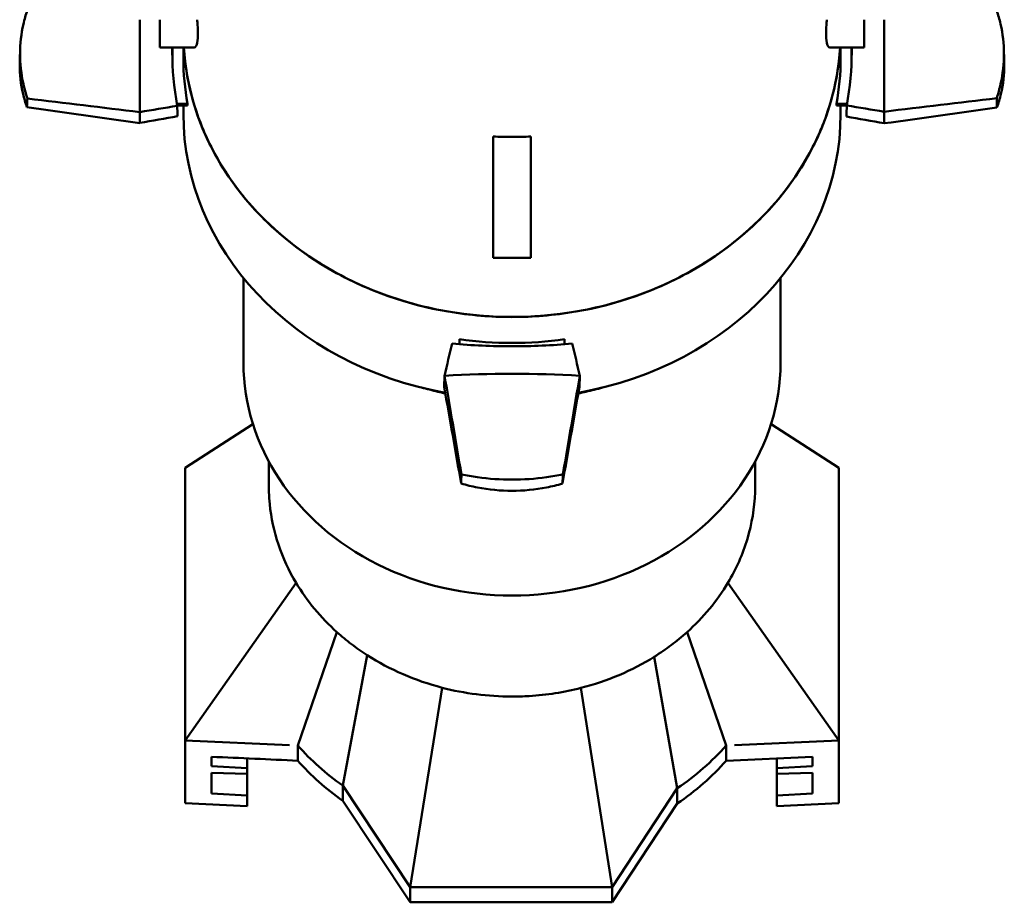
# Model space of a CAD drawing. Header units: millimetres. Extents: x 20 to 2980, y 20 to 2980.
# Tile 2 of 12: x 1338 to 1600, y 309 to 544. Entities that reach past the tile are written whole.
import ezdxf

# ---------------------------------------------------------------- set-up
doc = ezdxf.new("R2010")
doc.units = ezdxf.units.MM
doc.layers.add('Visible (ISO)', color=7, linetype='Continuous', lineweight=50)

msp = doc.modelspace()

# ---------------------------------------------------------------- linework, layer by layer
at = {"layer": 'Visible (ISO)'}
for p, q in [((1370.24, 519.67), (1370.24, 544.26)), ((1375.59, 544.26), (1375.59, 536.88)), ((1563.09, 536.88), (1563.09, 544.26)), ((1568.44, 544.26), (1568.44, 519.76)), ((1338.38, 536.5), (1338.28, 533.62)), ((1384.72, 536.88), (1375.59, 536.88)), ((1381.84, 536.88), (1381.84, 533.98)), ((1563.09, 536.88), (1553.96, 536.88)), ((1556.84, 536.88), (1556.84, 533.98)), ((1600.31, 536.5), (1600.41, 533.62)), ((1380.11, 521.85), (1382.97, 521.85)), ((1382.97, 521.85), (1382.97, 521.45)), ((1555.71, 521.45), (1555.71, 521.85)), ((1555.71, 521.85), (1558.58, 521.85)), ((1370.24, 519.67), (1370.24, 516.76)), ((1380.18, 521.45), (1382.97, 521.45)), ((1381.84, 521.45), (1381.84, 519.15)), ((1555.71, 521.45), (1558.51, 521.45)), ((1556.84, 521.45), (1556.84, 519.15)), ((1568.44, 516.67), (1568.44, 519.76)), ((1464.34, 500.05), (1464.34, 513.16)), ((1474.34, 513.16), (1474.34, 500.05)), ((1464.34, 500.05), (1464.34, 486.39)), ((1474.34, 486.39), (1474.34, 500.05)), ((1464.34, 486.39), (1464.34, 482.22)), ((1474.34, 486.39), (1474.34, 482.22)), ((1464.34, 482.22), (1464.34, 480.88)), ((1464.34, 480.88), (1474.34, 480.88)), ((1474.34, 480.88), (1474.34, 482.22)), ((1397.84, 475.47), (1397.84, 452.88)), ((1540.84, 475.47), (1540.84, 452.88)), ((1455.34, 459.18), (1455.34, 457.86)), ((1483.34, 457.86), (1483.34, 459.18)), ((1451.29, 446.48), (1451.39, 449.48)), ((1487.39, 449.48), (1487.29, 446.48)), ((1382.34, 424.97), (1400.36, 436.59)), ((1556.34, 424.97), (1538.32, 436.58)), ((1382.34, 424.97), (1382.34, 352.41)), ((1404.59, 420.13), (1404.59, 426.62)), ((1534.09, 420.13), (1534.09, 426.62)), ((1556.34, 352.41), (1556.34, 424.97)), ((1382.34, 352.41), (1411.87, 394.3)), ((1556.34, 352.41), (1526.82, 394.32)), ((1412.31, 351.05), (1422.74, 381.21)), ((1526.37, 351.05), (1515.94, 381.21)), ((1424.28, 340.38), (1430.79, 375.09)), ((1513.35, 339.66), (1507.21, 374.65)), ((1442.22, 313.35), (1450.73, 366.43)), ((1496, 313.35), (1487.71, 366.37)), ((1382.34, 352.41), (1410.13, 351.15)), ((1382.34, 335.65), (1382.34, 352.41)), ((1528.56, 351.15), (1556.34, 352.41)), ((1556.34, 335.65), (1556.34, 352.41)), ((1412.31, 346.99), (1412.31, 351.05)), ((1526.37, 346.99), (1526.37, 351.05)), ((1389.34, 345.53), (1389.34, 348.04)), ((1398.84, 344.98), (1398.84, 347.61)), ((1526.37, 346.99), (1549.34, 348.04)), ((1539.84, 347.61), (1539.84, 344.98)), ((1549.34, 348.04), (1549.34, 345.54)), ((1398.84, 344.98), (1389.34, 345.53)), ((1389.34, 343.79), (1398.84, 343.48)), ((1389.34, 338.29), (1389.34, 343.79)), ((1398.84, 343.48), (1398.84, 344.98)), ((1398.84, 343.48), (1398.84, 337.73)), ((1549.34, 345.54), (1539.84, 344.98)), ((1539.84, 344.98), (1539.84, 343.48)), ((1539.84, 343.48), (1549.34, 343.79)), ((1539.84, 337.72), (1539.84, 343.48)), ((1549.34, 343.79), (1549.34, 338.27)), ((1398.84, 337.73), (1389.34, 338.29)), ((1424.28, 340.38), (1442.22, 313.35)), ((1424.28, 336.33), (1424.28, 340.38)), ((1496, 313.35), (1513.35, 339.66)), ((1513.35, 335.61), (1513.35, 339.66)), ((1549.34, 338.27), (1539.84, 337.72)), ((1382.34, 335.65), (1398.84, 334.9)), ((1398.84, 334.9), (1398.84, 337.73)), ((1424.28, 336.33), (1442.22, 309.29)), ((1496, 309.29), (1513.35, 335.61)), ((1539.84, 337.72), (1539.84, 334.9)), ((1556.34, 335.65), (1539.84, 334.9)), ((1442.22, 313.35), (1496, 313.35)), ((1442.22, 309.29), (1442.22, 313.35)), ((1496, 309.29), (1496, 313.35)), ((1442.22, 309.29), (1496, 309.29))]:
    msp.add_line(p, q, dxfattribs=at)
for centre, major_axis, ratio, start_param, end_param in [((1478.95, 533.98), (-100.01, 0), 0.866025, 6.249637, 6.303913), ((1469.34, 540.88), (-87.5, 0), 0.866025, 0.052811, 3.088782), ((1459.73, 533.98), (100.01, 0), 0.866025, 6.262458, 6.316734), ((1469.34, 533.98), (-87.5, 0), 0.866025, 6.283185, 6.443876), ((1469.34, 533.98), (87.5, 0), 0.866025, 6.122495, 6.283185), ((1529.83, 420.32), (1120.61, -147.74), 0.069485, 1.722846, 1.749895), ((1448.29, 421.29), (-1111.43, -143.66), 0.073917, 4.567362, 4.594525), ((1490.39, 579.1), (1111.43, -146.52), 0.069485, 4.585994, 4.613239), ((1302.15, 429.37), (-824.41, -145.5), 0.09254, 4.601251, 4.613376), ((996.34, 490.31), (1170.51, -154.31), 0.069485, 1.254835, 1.254836), ((1469.34, 519.15), (-87.5, 0), 0.866025, 6.283185, 7.649293), ((1469.34, 519.15), (87.5, 0), 0.866025, 4.915828, 6.283185), ((1607.43, 430.03), (819.32, -141.83), 0.098544, 1.635455, 1.647607), ((1408.85, 579.51), (-1120.61, -144.85), 0.073917, 1.704132, 1.731263), ((1314.68, 480.2), (856.82, -148.32), 0.098544, 1.287225, 1.287227), ((1331.25, 588.02), (-819.33, -144.6), 0.09254, 1.602068, 1.614339), ((1624, 639.23), (-856.83, -151.22), 0.09254, 1.253838, 1.25384), ((1636.54, 588.38), (824.4, -142.7), 0.098544, 4.634519, 4.646763), ((1942.35, 648.09), (-1170.51, -151.3), 0.073917, 1.23612, 1.236121), ((1469.34, 533.98), (87.5, 0), 0.866025, 4.551698, 4.87308), ((1440.73, 335.22), (-163.18, -712.77), 0.020913, 4.544018, 4.556169), ((1498.13, 309.5), (163.61, -720.1), 0.028327, 1.759987, 1.772112), ((1469.34, 452.88), (-71.5, 0), 0.866025, 0, 3.141593), ((1469.34, 368.73), (162.5, 0), 0.5, 1.459472, 1.681462), ((1499.26, 588.22), (-170.65, -745.39), 0.020913, 4.904398, 4.904399), ((1430.53, 473.12), (-165.89, 967.44), 0.016883, 4.657892, 4.685055), ((1508.47, 506.59), (167.72, 972.47), 0.01123, 1.631497, 1.658546), ((1428.47, 45.28), (175.18, 1015.78), 0.01123, 1.163485, 1.163487), ((1469.34, 504.74), (-71.5, 0), 0.866025, 1.260576, 1.260906), ((1510.21, 203.06), (-174.71, 1018.86), 0.016883, 1.32665, 1.326651), ((1430.21, 665.78), (-167.26, 975.43), 0.016883, 1.794662, 1.821793), ((1508.15, 630.94), (166.34, 964.51), 0.01123, 4.494645, 4.52189), ((1469.34, 504.74), (-71.5, 0), 0.866025, 1.880235, 1.881018), ((1469.34, 504.74), (-71.5, 0), 0.866025, 1.291399, 1.319926), ((1469.34, 504.74), (-71.5, 0), 0.866025, 1.820112, 1.84968), ((1469.34, 388.69), (71.71, 0), 0.866025, 3.792802, 4.03291), ((1469.34, 388.69), (71.71, 0), 0.866025, 5.3731, 5.631976), ((1469.34, 384.64), (71.71, 0), 0.866025, 3.792802, 4.03291), ((1469.34, 384.64), (71.71, 0), 0.866025, 5.3731, 5.631976)]:
    msp.add_ellipse(centre, major_axis=major_axis, ratio=ratio, start_param=start_param, end_param=end_param, dxfattribs=at)
for points, knots in [([(1340.27, 546.66), (1339.86, 545.49), (1339.52, 544.3), (1338.64, 540.51), (1338.35, 537.85), (1338.35, 532.64), (1338.64, 529.91), (1339.53, 525.86), (1339.88, 524.56), (1340.3, 523.26)], [-8.533009, -8.533009, -8.533009, -8.533009, -8.116203, -8.116203, -7.213423, -7.213423, -6.310643, -6.310643, -5.885131, -5.885131, -5.885131, -5.885131]), ([(1598.41, 523.34), (1598.82, 524.61), (1599.16, 525.89), (1600.04, 529.91), (1600.33, 532.64), (1600.33, 537.85), (1600.04, 540.51), (1599.16, 544.33), (1598.8, 545.54), (1598.38, 546.73)], [-8.533009, -8.533009, -8.533009, -8.533009, -8.116203, -8.116203, -7.213423, -7.213423, -6.310643, -6.310643, -5.885131, -5.885131, -5.885131, -5.885131]), ([(1385.72, 540.23), (1385.73, 541), (1385.69, 541.89), (1385.58, 543.33), (1385.54, 543.78), (1385.5, 544.26)], [7.9185864, 7.9185864, 7.9185864, 7.9185864, 8.3809474, 8.3809474, 8.5823637, 8.5823637, 8.5823637, 8.5823637]), ([(1553.18, 544.26), (1553.14, 543.78), (1553.1, 543.33), (1552.99, 541.89), (1552.96, 541), (1552.97, 540.23)], [7.2555849, 7.2555849, 7.2555849, 7.2555849, 7.4570345, 7.4570345, 7.9193618, 7.9193618, 7.9193618, 7.9193618]), ([(1384.72, 536.88), (1384.92, 536.88), (1385.1, 537.02), (1385.47, 537.69), (1385.63, 538.39), (1385.7, 539.64), (1385.71, 539.93), (1385.72, 540.23)], [22.440278, 22.440278, 22.440278, 22.440278, 22.892752, 22.892752, 23.572362, 23.572362, 23.75656, 23.75656, 23.75656, 23.75656]), ([(1552.97, 540.23), (1552.97, 539.93), (1552.98, 539.64), (1553.06, 538.39), (1553.21, 537.69), (1553.58, 537.02), (1553.76, 536.88), (1553.96, 536.88)], [-7.918605, -7.918605, -7.918605, -7.918605, -7.734375, -7.734375, -7.05476, -7.05476, -6.602324, -6.602324, -6.602324, -6.602324]), ([(1378.9, 536.88), (1378.89, 536.47), (1378.89, 536.06), (1378.89, 531.06), (1379.32, 526.24), (1380.2, 521.32)], [-8.255629, -8.255629, -8.255629, -8.255629, -8.11331, -8.11331, -6.521557, -6.521557, -6.521557, -6.521557]), ([(1469.34, 465.11), (1468.78, 465.11), (1467.1, 465.12), (1459.6, 465.37), (1448.82, 466.86), (1435.69, 470.68), (1425.31, 475.15), (1418.13, 479.35), (1410.55, 484.55), (1405.07, 489.21), (1400.25, 494.35), (1398.45, 496.45), (1395.52, 500.07), (1393.2, 503.41), (1390.25, 508.39), (1388.35, 512.04), (1385.26, 519.33), (1382.98, 527.37), (1382.14, 534.07), (1381.97, 536.85), (1381.97, 536.88)], [19.766945, 19.766945, 19.766945, 19.766945, 19.943573, 20.290072, 22.103532, 23.324317, 24.615763, 25.700752, 26.022434, 27.634721, 28.090053, 28.399719, 28.576252, 29.681579, 29.801897, 30.597832, 31.12216, 32.596292, 33.555126, 33.567236, 33.567236, 33.567236, 33.567236]), ([(1469.34, 465.11), (1469.91, 465.11), (1471.58, 465.12), (1479.08, 465.37), (1489.86, 466.86), (1502.99, 470.68), (1513.37, 475.15), (1520.56, 479.35), (1528.13, 484.55), (1533.61, 489.21), (1538.43, 494.35), (1540.23, 496.45), (1543.16, 500.07), (1545.48, 503.41), (1548.44, 508.39), (1550.33, 512.04), (1553.43, 519.33), (1555.7, 527.37), (1556.54, 534.07), (1556.71, 536.85), (1556.72, 536.88)], [19.766945, 19.766945, 19.766945, 19.766945, 19.943573, 20.290072, 22.103532, 23.324317, 24.615763, 25.700753, 26.022434, 27.634722, 28.090053, 28.399719, 28.576252, 29.681579, 29.801897, 30.597832, 31.12216, 32.596292, 33.555126, 33.567235, 33.567235, 33.567235, 33.567235]), ([(1558.5, 521.41), (1559.37, 526.3), (1559.79, 531.09), (1559.79, 536.06), (1559.79, 536.47), (1559.78, 536.88)], [-9.695297, -9.695297, -9.695297, -9.695297, -8.11331, -8.11331, -7.970991, -7.970991, -7.970991, -7.970991]), ([(1340.18, 520.96), (1339.77, 522.12), (1339.43, 523.31), (1338.54, 527.1), (1338.25, 529.75), (1338.25, 532.78), (1338.26, 533.2), (1338.28, 533.62)], [5.899158, 5.899158, 5.899158, 5.899158, 6.314405, 6.314405, 7.218001, 7.218001, 7.362562, 7.362562, 7.362562, 7.362562]), ([(1600.41, 533.62), (1600.42, 533.2), (1600.43, 532.78), (1600.43, 529.75), (1600.14, 527.1), (1599.25, 523.28), (1598.89, 522.07), (1598.47, 520.89)], [7.073439, 7.073439, 7.073439, 7.073439, 7.218001, 7.218001, 8.121597, 8.121597, 8.545551, 8.545551, 8.545551, 8.545551]), ([(1464.34, 513.16), (1465.17, 513.12), (1466.01, 513.09), (1467.67, 513.04), (1468.51, 513.03), (1469.34, 513.03)], [-0.5003376, -0.5003376, -0.5003376, -0.5003376, -0.2501154, -0.2501154, -0.000001, -0.000001, -0.000001, -0.000001]), ([(1469.34, 513.03), (1470.17, 513.03), (1471.01, 513.04), (1472.68, 513.09), (1473.51, 513.12), (1474.34, 513.16)], [0.000001, 0.000001, 0.000001, 0.000001, 0.2501154, 0.2501154, 0.5003379, 0.5003379, 0.5003379, 0.5003379]), ([(1453.38, 458.02), (1458.7, 457.55), (1464.07, 457.32), (1474.65, 457.32), (1480.04, 457.55), (1485.4, 458.03)], [-9.695297, -9.695297, -9.695297, -9.695297, -8.11331, -8.11331, -6.521557, -6.521557, -6.521557, -6.521557]), ([(1455.88, 423.22), (1457.29, 422.92), (1458.71, 422.67), (1463.22, 422.02), (1466.33, 421.81), (1472.35, 421.81), (1475.46, 422.02), (1480, 422.67), (1481.46, 422.93), (1482.89, 423.24)], [-8.533009, -8.533009, -8.533009, -8.533009, -8.116203, -8.116203, -7.213423, -7.213423, -6.310643, -6.310643, -5.885131, -5.885131, -5.885131, -5.885131]), ([(1411.87, 394.3), (1407.96, 400.84), (1405.56, 407.97), (1404.73, 416.35), (1404.66, 417.4), (1404.6, 419.01), (1404.59, 419.57), (1404.59, 420.13)], [0, 0, 0, 0, 2.549741, 2.549741, 2.91285, 2.91285, 3.107943, 3.107943, 3.107943, 3.107943]), ([(1482.79, 420.75), (1481.39, 420.35), (1479.97, 420), (1475.46, 419.12), (1472.35, 418.84), (1466.33, 418.84), (1463.22, 419.12), (1458.68, 420.01), (1457.23, 420.36), (1455.8, 420.78)], [5.899158, 5.899158, 5.899158, 5.899158, 6.314405, 6.314405, 7.218001, 7.218001, 8.121597, 8.121597, 8.545551, 8.545551, 8.545551, 8.545551]), ([(1534.09, 420.13), (1534.09, 419.57), (1534.08, 419), (1533.91, 414.25), (1533.23, 410.08), (1530.79, 401.96), (1529.05, 398.04), (1526.82, 394.32)], [2.713972, 2.713972, 2.713972, 2.713972, 2.909701, 2.909701, 4.361958, 4.361958, 5.814464, 5.814464, 5.814464, 5.814464]), ([(1422.74, 381.21), (1420.58, 383.15), (1418.58, 385.22), (1414.94, 389.61), (1413.31, 391.91), (1411.87, 394.3)], [0, 0, 0, 0, 0.933706, 0.933706, 1.866274, 1.866274, 1.866274, 1.866274]), ([(1526.82, 394.32), (1525.39, 391.92), (1523.75, 389.62), (1520.11, 385.22), (1518.11, 383.15), (1515.94, 381.21)], [0, 0, 0, 0, 0.936075, 0.936075, 1.873298, 1.873298, 1.873298, 1.873298]), ([(1430.79, 375.09), (1429.35, 376.01), (1427.96, 376.98), (1425.27, 379.02), (1423.98, 380.09), (1422.74, 381.21)], [0, 0, 0, 0, 0.53614, 0.53614, 1.072288, 1.072288, 1.072288, 1.072288]), ([(1515.94, 381.21), (1514.6, 380), (1513.2, 378.85), (1510.29, 376.66), (1508.77, 375.63), (1507.21, 374.65)], [0, 0, 0, 0, 0.578841, 0.578841, 1.157669, 1.157669, 1.157669, 1.157669]), ([(1450.73, 366.43), (1447.15, 367.36), (1443.67, 368.55), (1436.97, 371.46), (1433.78, 373.16), (1430.79, 375.09)], [0, 0, 0, 0, 1.121813, 1.121813, 2.245921, 2.245921, 2.245921, 2.245921]), ([(1507.21, 374.65), (1504.26, 372.81), (1501.14, 371.18), (1494.6, 368.4), (1491.2, 367.26), (1487.71, 366.37)], [0, 0, 0, 0, 1.089664, 1.089664, 2.177339, 2.177339, 2.177339, 2.177339]), ([(1487.71, 366.37), (1483.21, 365.21), (1478.58, 364.48), (1472.34, 364.1), (1470.78, 364.06), (1466.09, 364.07), (1462.97, 364.27), (1456.78, 365.06), (1453.72, 365.65), (1450.73, 366.43)], [0, 0, 0, 0, 1.407718, 1.407718, 1.87648, 1.87648, 2.814348, 2.814348, 3.752301, 3.752301, 3.752301, 3.752301]), ([(1412.31, 346.99), (1408.48, 347.17), (1404.65, 347.34), (1397, 347.69), (1393.17, 347.86), (1389.34, 348.04)], [-2.299952, -2.299952, -2.299952, -2.299952, -1.149977, -1.149977, -0.000001, -0.000001, -0.000001, -0.000001])]:
    msp.add_open_spline(points, degree=3, knots=knots, dxfattribs=at)
for points, degree in [([(1340.18, 520.96), (1340.24, 522.11), (1340.3, 523.26)], 2), ([(1558.5, 521.41), (1558.44, 519.95), (1558.38, 518.49)], 2), ([(1449.62, 445.22), (1448.15, 445.58), (1446.68, 445.95), (1445.21, 446.31)], 3), ([(1493.43, 446.3), (1491.97, 445.94), (1490.5, 445.58), (1489.02, 445.21)], 3), ([(1482.79, 420.75), (1482.84, 422), (1482.89, 423.24)], 2)]:
    msp.add_open_spline(points, degree=degree, dxfattribs=at)
for points, weights in [([(1598.41, 523.34), (1598.44, 522.11), (1598.47, 520.89)], [1.00000000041, 1.00000000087, 1.00000000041]), ([(1380.28, 518.57), (1380.24, 519.94), (1380.2, 521.32)], [0.999999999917, 0.999999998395, 0.999999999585]), ([(1455.88, 423.22), (1455.84, 422), (1455.8, 420.78)], [1.0000000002, 1.00000000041, 1.0000000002])]:
    msp.add_rational_spline(points, weights, degree=2, dxfattribs=at)

doc.saveas('drawing.dxf')
